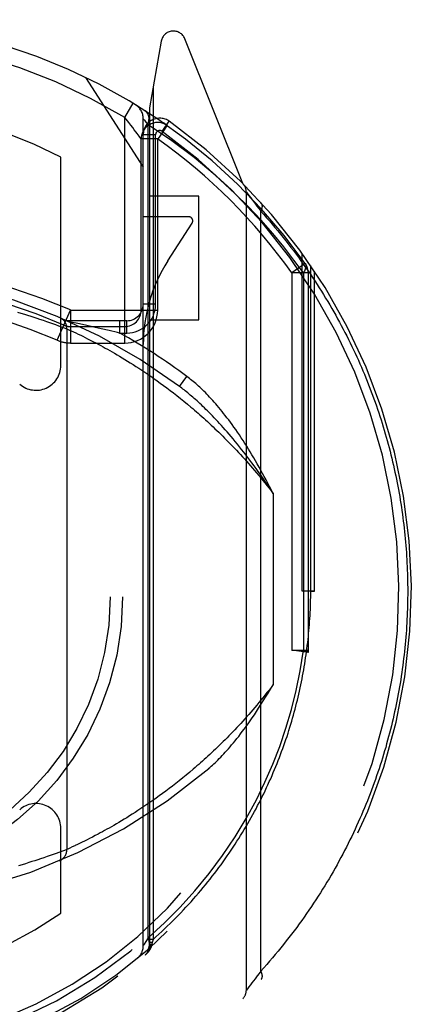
# Model space of a CAD drawing. Header units: inches. Extents: x 0 to 233, y 0 to 151.
# Tile 71 of 85: x 74.478 to 74.953, y 104.867 to 106.061. Entities that reach past the tile are written whole.
import ezdxf

# ---------------------------------------------------------------- set-up
doc = ezdxf.new("R2010")
doc.units = ezdxf.units.IN
doc.header["$LTSCALE"] = 12.808219
doc.header["$MEASUREMENT"] = 0
doc.linetypes.add('HIDDEN', pattern=[0.2, 0.1, -0.1])
doc.layers.add('DEFAULT_2', color=8, linetype='HIDDEN')

msp = doc.modelspace()

# ---------------------------------------------------------------- linework, layer by layer
at = {"layer": 'DEFAULT_2', "color": 8, "linetype": 'HIDDEN'}
for p, q in [((74.7484, 105.8625), (74.6782, 106.038)), ((74.6495, 106.035), (74.6353, 105.9544)), ((74.5578, 105.9912), (74.6278, 105.8822)), ((74.6397, 105.9793), (74.6397, 104.9459)), ((74.6053, 105.9427), (74.6156, 105.9598)), ((74.6353, 105.9544), (74.6353, 104.9382)), ((74.6053, 105.6691), (74.6053, 105.9427)), ((74.6278, 104.9381), (74.6278, 105.9411)), ((74.6281, 105.9407), (74.6292, 105.9394)), ((74.6292, 105.9394), (74.631, 105.9371)), ((74.631, 105.9371), (74.6336, 105.9338)), ((74.6336, 104.948), (74.6336, 105.9338)), ((74.6507, 105.9257), (74.6594, 105.938)), ((74.6568, 105.9328), (74.6523, 105.936)), ((74.6229, 105.9198), (74.6204, 105.9231)), ((74.6428, 105.9217), (74.6278, 105.9217)), ((74.6428, 105.7161), (74.6428, 105.9217)), ((74.6253, 105.7091), (74.6253, 105.9165)), ((74.6453, 105.9165), (74.6253, 105.9165)), ((74.6453, 105.7091), (74.6453, 105.9165)), ((74.5278, 105.6418), (74.5278, 105.8944)), ((74.6953, 105.8472), (74.6353, 105.8472)), ((74.6953, 105.6972), (74.6953, 105.8472)), ((74.7528, 104.8844), (74.7528, 105.8519)), ((74.7528, 105.8519), (74.7546, 105.8497)), ((74.7546, 105.8497), (74.7563, 105.8474)), ((74.7563, 105.8474), (74.7581, 105.8451)), ((74.7581, 105.8451), (74.76, 105.8427)), ((74.76, 105.8427), (74.7618, 105.8403)), ((74.7618, 105.8403), (74.7638, 105.8376)), ((74.7638, 105.8376), (74.7657, 105.8352)), ((74.7657, 105.8352), (74.7676, 105.8325)), ((74.6828, 105.8222), (74.6278, 105.8222)), ((74.7703, 104.9075), (74.7703, 105.8288)), ((74.6575, 105.7686), (74.687, 105.8145)), ((74.8203, 105.3682), (74.8203, 105.778)), ((74.8241, 105.7656), (74.8078, 105.7541)), ((74.8309, 105.3682), (74.8309, 105.7629)), ((74.8078, 105.7541), (74.8078, 105.2964)), ((74.8278, 105.7541), (74.8078, 105.7541)), ((74.8219, 105.7541), (74.8219, 105.2965)), ((74.8278, 105.7541), (74.8278, 105.2965)), ((74.8353, 105.3682), (74.8353, 105.7564)), ((74.6428, 105.7161), (74.6278, 105.7161)), ((74.4753, 105.7065), (74.4795, 105.7053)), ((74.4795, 105.7053), (74.4837, 105.704)), ((74.4837, 105.704), (74.4877, 105.7028)), ((74.4877, 105.7028), (74.4915, 105.7016)), ((74.5235, 105.6724), (74.5395, 105.7091)), ((74.5395, 105.7091), (74.5395, 105.6691)), ((74.5395, 105.7091), (74.6453, 105.7091)), ((74.4915, 105.7016), (74.4952, 105.7004)), ((74.4952, 105.7004), (74.4988, 105.6992)), ((74.4988, 105.6992), (74.5022, 105.6981)), ((74.5022, 105.6981), (74.5065, 105.6966)), ((74.5065, 105.6966), (74.5105, 105.6953)), ((74.5105, 105.6953), (74.5142, 105.694)), ((74.5142, 105.694), (74.5177, 105.6928)), ((74.5177, 105.6928), (74.5215, 105.6914)), ((74.5215, 105.6914), (74.5249, 105.6901)), ((74.6078, 105.6961), (74.5353, 105.6961)), ((74.5507, 105.6922), (74.5382, 105.6948)), ((74.5595, 105.6903), (74.5507, 105.6922)), ((74.5992, 105.6961), (74.5992, 105.6811)), ((74.6078, 105.6811), (74.6078, 105.6961)), ((74.6353, 105.6972), (74.6953, 105.6972)), ((74.5249, 105.6901), (74.5283, 105.6889)), ((74.5283, 105.6889), (74.5318, 105.6876)), ((74.5318, 105.6876), (74.5353, 105.6863)), ((74.5353, 105.6863), (74.5353, 105.0551)), ((74.5353, 105.6863), (74.5378, 105.6851)), ((74.5378, 105.6851), (74.5406, 105.6838)), ((74.5395, 105.6891), (74.6053, 105.6891)), ((74.5406, 105.6838), (74.5433, 105.6826)), ((74.5433, 105.6826), (74.5459, 105.6814)), ((74.5459, 105.6814), (74.5488, 105.68)), ((74.5488, 105.68), (74.552, 105.6785)), ((74.5681, 105.6884), (74.5595, 105.6903)), ((74.577, 105.6863), (74.5681, 105.6884)), ((74.5867, 105.6841), (74.577, 105.6863)), ((74.5965, 105.6818), (74.5867, 105.6841)), ((74.5992, 105.6811), (74.5965, 105.6818)), ((74.5992, 105.6811), (74.6078, 105.6811)), ((74.5395, 105.6691), (74.6053, 105.6691)), ((74.552, 105.6785), (74.5546, 105.6772)), ((74.5546, 105.6772), (74.5574, 105.6758)), ((74.5574, 105.6758), (74.5604, 105.6743)), ((74.5604, 105.6743), (74.5635, 105.6727)), ((74.5635, 105.6727), (74.5668, 105.671)), ((74.5668, 105.671), (74.5703, 105.6692)), ((74.5703, 105.6692), (74.574, 105.6672)), ((74.574, 105.6672), (74.5765, 105.6659)), ((74.5765, 105.6659), (74.5791, 105.6645)), ((74.5791, 105.6645), (74.5818, 105.663)), ((74.5818, 105.663), (74.5845, 105.6615)), ((74.5845, 105.6615), (74.5873, 105.6599)), ((74.5873, 105.6599), (74.5902, 105.6583)), ((74.5902, 105.6583), (74.5931, 105.6566)), ((74.5931, 105.6566), (74.5961, 105.6548)), ((74.5961, 105.6548), (74.5992, 105.653)), ((74.5992, 105.653), (74.6023, 105.6511)), ((74.6023, 105.6511), (74.6055, 105.6492)), ((74.6055, 105.6492), (74.6088, 105.6472)), ((74.6088, 105.6472), (74.6121, 105.6451)), ((74.6121, 105.6451), (74.6155, 105.643)), ((74.6155, 105.643), (74.6189, 105.6408)), ((74.6189, 105.6408), (74.6224, 105.6385)), ((74.6224, 105.6385), (74.626, 105.6362)), ((74.626, 105.6362), (74.6296, 105.6338)), ((74.6296, 105.6338), (74.6332, 105.6313)), ((74.6332, 105.6313), (74.6369, 105.6287)), ((74.6369, 105.6287), (74.6407, 105.6261)), ((74.6407, 105.6261), (74.6445, 105.6234)), ((74.6445, 105.6234), (74.6484, 105.6206)), ((74.6484, 105.6206), (74.6524, 105.6177)), ((74.6718, 105.6164), (74.6808, 105.6284)), ((74.6524, 105.6177), (74.6563, 105.6147)), ((74.6563, 105.6147), (74.6604, 105.6117)), ((74.6604, 105.6117), (74.6645, 105.6085)), ((74.6645, 105.6085), (74.6686, 105.6053)), ((74.6686, 105.6053), (74.6728, 105.602)), ((74.6728, 105.602), (74.677, 105.5985)), ((74.677, 105.5985), (74.6813, 105.595)), ((74.7853, 105.4866), (74.7853, 105.2548)), ((74.8353, 105.3682), (74.8203, 105.3682)), ((74.8309, 105.3682), (74.8353, 105.3682)), ((74.8078, 105.2965), (74.8278, 105.2965)), ((74.8276, 105.2938), (74.8078, 105.2965)), ((74.8278, 105.2965), (74.8276, 105.2938)), ((74.6757, 105.1417), (74.6715, 105.1383)), ((74.6799, 105.1452), (74.6757, 105.1417)), ((74.6842, 105.1487), (74.6799, 105.1452)), ((74.6885, 105.1524), (74.6842, 105.1487)), ((74.6632, 105.1318), (74.6592, 105.1287)), ((74.6673, 105.135), (74.6632, 105.1318)), ((74.6715, 105.1383), (74.6673, 105.135)), ((74.6473, 105.1199), (74.6434, 105.1172)), ((74.6512, 105.1228), (74.6473, 105.1199)), ((74.6552, 105.1257), (74.6512, 105.1228)), ((74.6592, 105.1287), (74.6552, 105.1257)), ((74.6285, 105.1069), (74.6249, 105.1045)), ((74.6322, 105.1093), (74.6285, 105.1069)), ((74.6359, 105.1119), (74.6322, 105.1093)), ((74.6396, 105.1145), (74.6359, 105.1119)), ((74.6434, 105.1172), (74.6396, 105.1145)), ((74.6078, 105.0935), (74.6046, 105.0916)), ((74.6111, 105.0956), (74.6078, 105.0935)), ((74.6145, 105.0977), (74.6111, 105.0956)), ((74.6179, 105.0999), (74.6145, 105.0977)), ((74.6214, 105.1021), (74.6179, 105.0999)), ((74.6249, 105.1045), (74.6214, 105.1021)), ((74.5893, 105.0826), (74.5865, 105.0809)), ((74.5922, 105.0842), (74.5893, 105.0826)), ((74.5952, 105.086), (74.5922, 105.0842)), ((74.5983, 105.0878), (74.5952, 105.086)), ((74.6014, 105.0896), (74.5983, 105.0878)), ((74.6046, 105.0916), (74.6014, 105.0896)), ((74.5278, 104.9777), (74.5278, 105.0806)), ((74.5661, 105.0699), (74.5628, 105.0682)), ((74.5695, 105.0717), (74.5661, 105.0699)), ((74.5732, 105.0737), (74.5695, 105.0717)), ((74.5757, 105.075), (74.5732, 105.0737)), ((74.5783, 105.0764), (74.5757, 105.075)), ((74.5809, 105.0779), (74.5783, 105.0764)), ((74.5837, 105.0794), (74.5809, 105.0779)), ((74.5865, 105.0809), (74.5837, 105.0794)), ((74.5417, 105.058), (74.5389, 105.0567)), ((74.5447, 105.0594), (74.5417, 105.058)), ((74.5513, 105.0626), (74.5482, 105.061)), ((74.5539, 105.0638), (74.5513, 105.0626)), ((74.5567, 105.0652), (74.5539, 105.0638)), ((74.5597, 105.0667), (74.5567, 105.0652)), ((74.5628, 105.0682), (74.5597, 105.0667)), ((74.5115, 105.0464), (74.5075, 105.045)), ((74.5151, 105.0477), (74.5115, 105.0464)), ((74.5185, 105.0489), (74.5151, 105.0477)), ((74.5222, 105.0502), (74.5185, 105.0489)), ((74.5255, 105.0514), (74.5222, 105.0502)), ((74.5289, 105.0526), (74.5255, 105.0514)), ((74.5322, 105.0539), (74.5289, 105.0526)), ((74.5353, 105.0551), (74.5322, 105.0539)), ((74.5389, 105.0567), (74.5362, 105.0555)), ((74.4809, 105.0365), (74.4767, 105.0352)), ((74.485, 105.0377), (74.4809, 105.0365)), ((74.489, 105.039), (74.485, 105.0377)), ((74.4928, 105.0402), (74.489, 105.039)), ((74.4964, 105.0413), (74.4928, 105.0402)), ((74.4999, 105.0425), (74.4964, 105.0413)), ((74.5033, 105.0436), (74.4999, 105.0425)), ((74.5075, 105.045), (74.5033, 105.0436)), ((74.631, 104.9434), (74.6291, 104.9403)), ((74.6336, 104.9479), (74.631, 104.9434)), ((74.6397, 104.9459), (74.6353, 104.9459)), ((74.6387, 104.942), (74.6353, 104.942)), ((74.6384, 104.9401), (74.6383, 104.9394)), ((74.6387, 104.942), (74.6384, 104.9401)), ((74.6397, 104.9459), (74.6387, 104.942)), ((74.6353, 104.9383), (74.6353, 104.9382)), ((74.7682, 104.9045), (74.7661, 104.9018)), ((74.7703, 104.9075), (74.7682, 104.9045)), ((74.7578, 104.8908), (74.7559, 104.8883)), ((74.7596, 104.8932), (74.7578, 104.8908)), ((74.7614, 104.8955), (74.7596, 104.8932)), ((74.7634, 104.8981), (74.7614, 104.8955)), ((74.7652, 104.9005), (74.7634, 104.8981)), ((74.7661, 104.9018), (74.7652, 104.9005)), ((74.754, 104.8859), (74.7528, 104.8844)), ((74.7528, 104.8844), (74.7528, 104.8844)), ((74.7559, 104.8883), (74.754, 104.8859))]:
    msp.add_line(p, q, dxfattribs=at)
for points in [[(74.6204, 105.9231), (74.6189, 105.9253), (74.617, 105.9277), (74.615, 105.9304), (74.6127, 105.9334), (74.6103, 105.9364), (74.6053, 105.9427)], [(74.6336, 105.9338), (74.6343, 105.9365), (74.6347, 105.9391), (74.6348, 105.9416), (74.6345, 105.9439), (74.6339, 105.9461), (74.633, 105.9479), (74.6318, 105.9494), (74.6303, 105.9506)], [(74.6278, 105.9411), (74.6279, 105.941), (74.6281, 105.9407)], [(74.739, 105.8506), (74.715, 105.8728), (74.6894, 105.894), (74.6623, 105.9143), (74.6336, 105.9338)], [(74.6568, 105.9328), (74.6567, 105.9327), (74.6565, 105.9324), (74.6562, 105.9319), (74.6557, 105.9312), (74.655, 105.9302), (74.6541, 105.929), (74.6531, 105.9275)], [(74.6253, 105.9165), (74.6252, 105.9166), (74.6249, 105.917), (74.6229, 105.9198)], [(74.6531, 105.9275), (74.6503, 105.9236), (74.6487, 105.9213), (74.647, 105.9189), (74.6453, 105.9165)], [(74.8219, 105.7541), (74.8105, 105.7697), (74.7982, 105.7856), (74.7849, 105.8018), (74.7706, 105.818), (74.7553, 105.8343), (74.739, 105.8506)], [(74.7703, 105.8288), (74.7705, 105.8291), (74.7706, 105.8293), (74.7707, 105.8296), (74.7709, 105.8298), (74.771, 105.8301), (74.7711, 105.8303), (74.7712, 105.8306), (74.7713, 105.8308), (74.7714, 105.8311), (74.7715, 105.8313), (74.7716, 105.8316), (74.7716, 105.8318), (74.7717, 105.8321), (74.7718, 105.8323), (74.7719, 105.8325), (74.7719, 105.8328), (74.772, 105.833), (74.772, 105.8332), (74.7721, 105.8335), (74.7721, 105.8337), (74.7721, 105.8339), (74.7721, 105.8342), (74.7722, 105.8344), (74.7722, 105.8346), (74.7722, 105.8348), (74.7722, 105.835), (74.7722, 105.8353), (74.7722, 105.8355), (74.7722, 105.8357), (74.7721, 105.8359), (74.7721, 105.8361), (74.7721, 105.8363), (74.772, 105.8365), (74.772, 105.8367), (74.772, 105.8368), (74.7719, 105.837), (74.7718, 105.8372), (74.7718, 105.8374), (74.7717, 105.8376), (74.7716, 105.8377), (74.7716, 105.8379), (74.7715, 105.838), (74.7714, 105.8382), (74.7713, 105.8384), (74.7712, 105.8385), (74.7711, 105.8386), (74.771, 105.8388), (74.7708, 105.8389)], [(74.7676, 105.8325), (74.7698, 105.8296), (74.7703, 105.8288)], [(74.7703, 105.8288), (74.7739, 105.8249), (74.7773, 105.821), (74.7808, 105.8171), (74.7842, 105.8131), (74.7875, 105.8092), (74.7909, 105.8052), (74.7941, 105.8012), (74.7974, 105.7972), (74.8006, 105.7932), (74.8037, 105.7892), (74.8068, 105.7851), (74.8099, 105.7811), (74.813, 105.777), (74.816, 105.773), (74.8189, 105.7689), (74.8218, 105.7648), (74.8247, 105.7607), (74.8276, 105.7566), (74.8304, 105.7525), (74.8331, 105.7484), (74.8359, 105.7443), (74.8385, 105.7402), (74.8412, 105.7361), (74.8438, 105.7319), (74.8464, 105.7278), (74.8489, 105.7236), (74.8514, 105.7195), (74.8539, 105.7153), (74.8563, 105.7111), (74.8587, 105.707), (74.8611, 105.7028), (74.8634, 105.6986), (74.8657, 105.6944), (74.8679, 105.6902), (74.8702, 105.686), (74.8723, 105.6818), (74.8745, 105.6776), (74.8766, 105.6734), (74.8787, 105.6692), (74.8807, 105.665), (74.8827, 105.6608), (74.8847, 105.6566), (74.8866, 105.6523), (74.8886, 105.6481), (74.8904, 105.6439), (74.8923, 105.6397), (74.8941, 105.6354), (74.8959, 105.6312), (74.8976, 105.627), (74.8993, 105.6227), (74.901, 105.6185), (74.9026, 105.6143), (74.9043, 105.61), (74.9058, 105.6058), (74.9074, 105.6016), (74.9089, 105.5973), (74.9104, 105.5931), (74.9119, 105.5888), (74.9133, 105.5846), (74.9147, 105.5804), (74.9161, 105.5761), (74.9174, 105.5719), (74.9187, 105.5676), (74.92, 105.5634), (74.9212, 105.5591), (74.9224, 105.5549), (74.9236, 105.5507), (74.9248, 105.5464), (74.9259, 105.5422), (74.927, 105.5379), (74.9281, 105.5337), (74.9291, 105.5294), (74.9301, 105.5252), (74.9311, 105.521), (74.9321, 105.5167), (74.933, 105.5125), (74.9339, 105.5082), (74.9348, 105.504), (74.9356, 105.4997), (74.9364, 105.4955), (74.9372, 105.4913), (74.938, 105.487), (74.9387, 105.4828), (74.9394, 105.4785), (74.9401, 105.4743), (74.9408, 105.4701), (74.9414, 105.4658), (74.942, 105.4616), (74.9425, 105.4573), (74.9431, 105.4531), (74.9436, 105.4489), (74.9441, 105.4446), (74.9446, 105.4404), (74.945, 105.4361), (74.9454, 105.4319), (74.9458, 105.4277), (74.9461, 105.4234), (74.9465, 105.4192), (74.9468, 105.4149), (74.9471, 105.4107), (74.9473, 105.4064), (74.9475, 105.4022), (74.9477, 105.398), (74.9479, 105.3937), (74.948, 105.3895), (74.9482, 105.3852), (74.9483, 105.3809), (74.9483, 105.3767), (74.9484, 105.3724), (74.9484, 105.3682)], [(74.8241, 105.7656), (74.8248, 105.7642), (74.8251, 105.7625), (74.8249, 105.7606), (74.8243, 105.7585), (74.8233, 105.7563), (74.8219, 105.7541)], [(74.7511, 105.5473), (74.7488, 105.5508), (74.7465, 105.5543), (74.7443, 105.5577), (74.7421, 105.5609), (74.7399, 105.5641), (74.7377, 105.5672), (74.7356, 105.5702), (74.7335, 105.573), (74.7314, 105.5758), (74.7293, 105.5785), (74.7273, 105.5812), (74.7253, 105.5837), (74.7233, 105.5862), (74.7214, 105.5886), (74.7195, 105.5909), (74.7175, 105.5932), (74.7157, 105.5953), (74.7138, 105.5975), (74.712, 105.5995), (74.7101, 105.6015), (74.7083, 105.6034), (74.7066, 105.6053), (74.7048, 105.6071), (74.7031, 105.6089), (74.7013, 105.6106), (74.6996, 105.6123), (74.698, 105.6139), (74.6963, 105.6154), (74.6947, 105.6169), (74.693, 105.6184), (74.6914, 105.6198), (74.6899, 105.6211), (74.6883, 105.6225), (74.6867, 105.6237), (74.6852, 105.625), (74.6837, 105.6262), (74.6822, 105.6273), (74.6808, 105.6284)], [(74.7446, 105.5431), (74.742, 105.5464), (74.7394, 105.5496), (74.7368, 105.5527), (74.7343, 105.5556), (74.7319, 105.5585), (74.7295, 105.5613), (74.7271, 105.564), (74.7248, 105.5666), (74.7225, 105.5692), (74.7203, 105.5716), (74.7181, 105.574), (74.7159, 105.5763), (74.7138, 105.5785), (74.7117, 105.5806), (74.7097, 105.5827), (74.7077, 105.5847), (74.7058, 105.5867), (74.7038, 105.5886), (74.7019, 105.5905), (74.7001, 105.5922), (74.6983, 105.594), (74.6965, 105.5956), (74.6947, 105.5973), (74.693, 105.5988), (74.6913, 105.6004), (74.6896, 105.6019), (74.688, 105.6033), (74.6864, 105.6047), (74.6848, 105.606), (74.6832, 105.6073), (74.6817, 105.6086), (74.6802, 105.6098), (74.6787, 105.611), (74.6773, 105.6122), (74.6759, 105.6133), (74.6745, 105.6144), (74.6731, 105.6154), (74.6718, 105.6164)], [(74.6813, 105.595), (74.6856, 105.5914), (74.6878, 105.5896), (74.69, 105.5877), (74.6922, 105.5858), (74.6944, 105.5839), (74.6966, 105.5819), (74.6989, 105.5799), (74.7011, 105.5779), (74.7034, 105.5759), (74.7056, 105.5738), (74.7079, 105.5717), (74.7102, 105.5696), (74.7125, 105.5674), (74.7148, 105.5652), (74.7171, 105.563), (74.7194, 105.5608), (74.7218, 105.5585), (74.7241, 105.5562), (74.7265, 105.5538), (74.7288, 105.5514), (74.7312, 105.549), (74.7336, 105.5466), (74.736, 105.5441), (74.7384, 105.5416), (74.7408, 105.539), (74.7432, 105.5365), (74.7456, 105.5338), (74.7481, 105.5312), (74.7505, 105.5285), (74.753, 105.5257), (74.7554, 105.523), (74.7579, 105.5202), (74.7603, 105.5173), (74.7628, 105.5144), (74.7653, 105.5115), (74.7678, 105.5085), (74.7703, 105.5055), (74.7727, 105.5025), (74.7752, 105.4994), (74.7777, 105.4962), (74.7803, 105.493), (74.7828, 105.4898), (74.7853, 105.4866)], [(74.7853, 105.4866), (74.7831, 105.4908), (74.781, 105.495), (74.7788, 105.4991), (74.7767, 105.5031), (74.7746, 105.5071), (74.7724, 105.511), (74.7703, 105.5149), (74.7682, 105.5187), (74.766, 105.5225), (74.7639, 105.5262), (74.7618, 105.5298), (74.7596, 105.5334), (74.7575, 105.537), (74.7554, 105.5405), (74.7532, 105.5439), (74.7511, 105.5473)], [(74.7853, 105.4866), (74.7827, 105.4906), (74.7801, 105.4945), (74.7775, 105.4984), (74.7749, 105.5022), (74.7723, 105.5059), (74.7698, 105.5096), (74.7672, 105.5132), (74.7646, 105.5168), (74.7621, 105.5203), (74.7596, 105.5237), (74.7571, 105.5271), (74.7546, 105.5304), (74.7521, 105.5337), (74.7496, 105.5369), (74.7471, 105.54), (74.7446, 105.5431)], [(74.6397, 104.9459), (74.6432, 104.949), (74.6467, 104.9522), (74.6502, 104.9554), (74.6536, 104.9586), (74.657, 104.9618), (74.6603, 104.9651), (74.6636, 104.9684), (74.6669, 104.9716), (74.6701, 104.9749), (74.6733, 104.9782), (74.6765, 104.9816), (74.6796, 104.9849), (74.6827, 104.9883), (74.6858, 104.9916), (74.6888, 104.995), (74.6917, 104.9984), (74.6947, 105.0018), (74.6976, 105.0052), (74.7004, 105.0087), (74.7033, 105.0121), (74.7061, 105.0156), (74.7088, 105.019), (74.7115, 105.0225), (74.7142, 105.026), (74.7169, 105.0295), (74.7195, 105.033), (74.7221, 105.0365), (74.7246, 105.04), (74.7271, 105.0435), (74.7296, 105.0471), (74.732, 105.0506), (74.7344, 105.0542), (74.7368, 105.0577), (74.7391, 105.0613), (74.7414, 105.0649), (74.7437, 105.0684), (74.7459, 105.072), (74.7481, 105.0756), (74.7503, 105.0792), (74.7524, 105.0828), (74.7545, 105.0864), (74.7566, 105.09), (74.7586, 105.0936), (74.7607, 105.0972), (74.7626, 105.1008), (74.7646, 105.1044), (74.7665, 105.1081), (74.7684, 105.1117), (74.7702, 105.1153), (74.772, 105.119), (74.7738, 105.1226), (74.7756, 105.1262), (74.7773, 105.1299), (74.779, 105.1335), (74.7806, 105.1372), (74.7823, 105.1408), (74.7839, 105.1445), (74.7854, 105.1481), (74.787, 105.1518), (74.7885, 105.1555), (74.79, 105.1591), (74.7914, 105.1628), (74.7929, 105.1664), (74.7943, 105.1701), (74.7956, 105.1738), (74.797, 105.1774), (74.7983, 105.1811), (74.7996, 105.1848), (74.8008, 105.1884), (74.8021, 105.1921), (74.8033, 105.1958), (74.8044, 105.1994), (74.8056, 105.2031), (74.8067, 105.2068), (74.8078, 105.2104), (74.8089, 105.2141), (74.8099, 105.2178), (74.8109, 105.2214), (74.8119, 105.2251), (74.8129, 105.2288), (74.8138, 105.2324), (74.8147, 105.2361), (74.8156, 105.2398), (74.8164, 105.2434), (74.8173, 105.2471), (74.8181, 105.2508), (74.8189, 105.2544), (74.8196, 105.2581), (74.8203, 105.2618), (74.821, 105.2654), (74.8217, 105.2691), (74.8224, 105.2728), (74.823, 105.2764), (74.8236, 105.2801), (74.8242, 105.2838), (74.8247, 105.2874), (74.8253, 105.2911), (74.8258, 105.2948), (74.8263, 105.2984), (74.8267, 105.3021), (74.8272, 105.3058), (74.8276, 105.3094), (74.828, 105.3131), (74.8283, 105.3168), (74.8287, 105.3204), (74.829, 105.3241), (74.8293, 105.3278), (74.8295, 105.3315), (74.8298, 105.3351), (74.83, 105.3388), (74.8302, 105.3425), (74.8304, 105.3461), (74.8305, 105.3498), (74.8306, 105.3535), (74.8307, 105.3572), (74.8308, 105.3608), (74.8309, 105.3645), (74.8309, 105.3682)], [(74.9484, 105.3682), (74.9484, 105.3639), (74.9483, 105.3596), (74.9483, 105.3553), (74.9482, 105.351), (74.948, 105.3467), (74.9479, 105.3424), (74.9477, 105.3381), (74.9475, 105.3338), (74.9473, 105.3296), (74.947, 105.3253), (74.9468, 105.321), (74.9464, 105.3167), (74.9461, 105.3124), (74.9457, 105.3081), (74.9453, 105.3038), (74.9449, 105.2995), (74.9445, 105.2952), (74.944, 105.2909), (74.9435, 105.2866), (74.943, 105.2823), (74.9424, 105.278), (74.9418, 105.2737), (74.9412, 105.2694), (74.9406, 105.2651), (74.9399, 105.2608), (74.9392, 105.2564), (74.9385, 105.2521), (74.9377, 105.2478), (74.9369, 105.2435), (74.9361, 105.2392), (74.9353, 105.2349), (74.9344, 105.2306), (74.9335, 105.2263), (74.9326, 105.222), (74.9316, 105.2177), (74.9307, 105.2133), (74.9296, 105.209), (74.9286, 105.2047), (74.9275, 105.2004), (74.9264, 105.1961), (74.9253, 105.1918), (74.9241, 105.1874), (74.9229, 105.1831), (74.9217, 105.1788), (74.9204, 105.1745), (74.9191, 105.1701), (74.9178, 105.1658), (74.9165, 105.1615), (74.9151, 105.1572), (74.9137, 105.1529), (74.9122, 105.1485), (74.9107, 105.1442), (74.9092, 105.1399), (74.9077, 105.1356), (74.9061, 105.1312), (74.9045, 105.1269), (74.9028, 105.1226), (74.9012, 105.1183), (74.8995, 105.114), (74.8977, 105.1096), (74.8959, 105.1053), (74.8941, 105.101), (74.8923, 105.0967), (74.8904, 105.0924), (74.8885, 105.0881), (74.8865, 105.0837), (74.8846, 105.0794), (74.8825, 105.0751), (74.8805, 105.0708), (74.8784, 105.0665), (74.8763, 105.0622), (74.8741, 105.0579), (74.8719, 105.0536), (74.8697, 105.0494), (74.8674, 105.0451), (74.8651, 105.0408), (74.8627, 105.0365), (74.8604, 105.0322), (74.8579, 105.028), (74.8555, 105.0237), (74.853, 105.0194), (74.8504, 105.0152), (74.8479, 105.0109), (74.8452, 105.0067), (74.8426, 105.0025), (74.8399, 104.9982), (74.8372, 104.994), (74.8344, 104.9898), (74.8316, 104.9856), (74.8287, 104.9814), (74.8258, 104.9772), (74.8229, 104.973), (74.8199, 104.9688), (74.8169, 104.9647), (74.8139, 104.9605), (74.8108, 104.9564), (74.8076, 104.9522), (74.8045, 104.9481), (74.8012, 104.944), (74.798, 104.9399), (74.7947, 104.9358), (74.7913, 104.9317), (74.7879, 104.9276), (74.7845, 104.9236), (74.781, 104.9195), (74.7775, 104.9155), (74.7739, 104.9115), (74.7703, 104.9075)], [(74.765, 105.1151), (74.7754, 105.1367), (74.7849, 105.1583), (74.7933, 105.18), (74.8007, 105.202), (74.8074, 105.2245), (74.8131, 105.2476), (74.818, 105.2716), (74.8219, 105.2965)], [(74.8219, 105.2965), (74.8236, 105.296), (74.8251, 105.2955), (74.8262, 105.2951), (74.827, 105.2946), (74.8275, 105.2942), (74.8276, 105.2938)], [(74.7853, 105.2548), (74.7828, 105.2515), (74.7803, 105.2483), (74.7778, 105.2452), (74.7754, 105.2421), (74.7729, 105.239), (74.7704, 105.236), (74.768, 105.233), (74.7655, 105.2301), (74.763, 105.2272), (74.7606, 105.2243), (74.7582, 105.2215), (74.7557, 105.2187), (74.7533, 105.216), (74.7509, 105.2132), (74.7484, 105.2106), (74.746, 105.2079), (74.7436, 105.2053), (74.7412, 105.2028), (74.7389, 105.2002), (74.7365, 105.1977), (74.7341, 105.1953), (74.7317, 105.1928), (74.7294, 105.1904), (74.727, 105.1881), (74.7247, 105.1857), (74.7224, 105.1834), (74.72, 105.1812), (74.7177, 105.1789), (74.7154, 105.1767), (74.7131, 105.1745), (74.7108, 105.1724), (74.7086, 105.1703), (74.7063, 105.1682), (74.704, 105.1661), (74.7018, 105.1641), (74.6996, 105.1621), (74.6973, 105.1601), (74.6951, 105.1581), (74.6929, 105.1562), (74.6907, 105.1543), (74.6885, 105.1524)], [(74.7071, 105.1531), (74.7086, 105.1544), (74.7101, 105.1558), (74.7117, 105.1572), (74.7133, 105.1586), (74.7149, 105.1602), (74.7166, 105.1618), (74.7183, 105.1634), (74.72, 105.1652), (74.7217, 105.167), (74.7235, 105.1688), (74.7254, 105.1708), (74.7272, 105.1728), (74.7291, 105.1749), (74.7311, 105.1771), (74.733, 105.1794), (74.735, 105.1817), (74.7371, 105.1842), (74.7392, 105.1867), (74.7413, 105.1894), (74.7435, 105.1921), (74.7457, 105.195), (74.7479, 105.1979), (74.7502, 105.201), (74.7526, 105.2042), (74.755, 105.2075), (74.7574, 105.211), (74.7599, 105.2146), (74.7625, 105.2184), (74.7651, 105.2223), (74.7677, 105.2263), (74.7705, 105.2306), (74.7733, 105.235), (74.7762, 105.2396), (74.7791, 105.2444), (74.7822, 105.2495), (74.7853, 105.2548)], [(74.6336, 104.948), (74.6534, 104.9659), (74.6724, 104.9849), (74.6905, 105.0048), (74.7077, 105.0257), (74.724, 105.0476), (74.7391, 105.0701), (74.7527, 105.0925), (74.765, 105.1151)], [(74.5482, 105.061), (74.5453, 105.0597), (74.5447, 105.0594)], [(74.5362, 105.0555), (74.5353, 105.0551), (74.5353, 105.0551)], [(74.6291, 104.9403), (74.6281, 104.9386), (74.6279, 104.9382), (74.6278, 104.9381)], [(74.6383, 104.9394), (74.6382, 104.9391), (74.6382, 104.9389), (74.6381, 104.9387), (74.638, 104.9384), (74.6379, 104.9382), (74.6378, 104.9379), (74.6378, 104.9377), (74.6377, 104.9375), (74.6376, 104.9372), (74.6375, 104.937), (74.6374, 104.9367), (74.6373, 104.9365), (74.6372, 104.9363), (74.6371, 104.936), (74.637, 104.9358), (74.6369, 104.9356), (74.6367, 104.9353), (74.6366, 104.9351), (74.6365, 104.9349), (74.6364, 104.9347), (74.6363, 104.9344), (74.6362, 104.9342), (74.636, 104.934), (74.6359, 104.9338), (74.6358, 104.9336), (74.6356, 104.9333), (74.6355, 104.9331), (74.6354, 104.9329), (74.6352, 104.9327), (74.6351, 104.9325), (74.6349, 104.9323), (74.6348, 104.9321), (74.6346, 104.9319), (74.6345, 104.9316), (74.6343, 104.9314), (74.6342, 104.9312), (74.634, 104.931), (74.6339, 104.9308), (74.6337, 104.9306), (74.6336, 104.9304), (74.6334, 104.9302), (74.6332, 104.93), (74.6331, 104.9298), (74.6329, 104.9297), (74.6327, 104.9295), (74.6326, 104.9293), (74.6324, 104.9291), (74.6322, 104.9289), (74.632, 104.9287), (74.6319, 104.9285), (74.6317, 104.9284), (74.6315, 104.9282), (74.6313, 104.928), (74.6311, 104.9278), (74.6309, 104.9276), (74.6308, 104.9275), (74.6306, 104.9273), (74.6304, 104.9271), (74.6302, 104.927), (74.63, 104.9268)], [(74.6326, 104.9328), (74.6337, 104.934), (74.6346, 104.9355), (74.6351, 104.9372), (74.6354, 104.9391), (74.6354, 104.9412), (74.6351, 104.9434), (74.6345, 104.9456), (74.6336, 104.9479)], [(74.6383, 104.9394), (74.6381, 104.9393), (74.6379, 104.9392), (74.6377, 104.9392), (74.6376, 104.9391), (74.6374, 104.939), (74.6372, 104.9389), (74.6371, 104.9388), (74.6369, 104.9387), (74.6368, 104.9387), (74.6367, 104.9386), (74.6365, 104.9385), (74.6364, 104.9384), (74.6363, 104.9383), (74.6362, 104.9382), (74.6361, 104.9381), (74.636, 104.938), (74.6359, 104.938), (74.6358, 104.9379), (74.6357, 104.9378), (74.6356, 104.9377), (74.6355, 104.9376), (74.6355, 104.9375), (74.6354, 104.9374), (74.6354, 104.9373), (74.6353, 104.9372), (74.6353, 104.9371), (74.6353, 104.937), (74.6352, 104.9369), (74.6352, 104.9368), (74.6352, 104.9367)], [(74.6384, 104.9401), (74.6382, 104.9401), (74.6381, 104.94), (74.6379, 104.94), (74.6377, 104.9399), (74.6375, 104.9399), (74.6374, 104.9398), (74.6372, 104.9398), (74.6371, 104.9397), (74.6369, 104.9396), (74.6368, 104.9396), (74.6367, 104.9395), (74.6365, 104.9395), (74.6364, 104.9394), (74.6363, 104.9394), (74.6362, 104.9393), (74.6361, 104.9392), (74.636, 104.9392), (74.6359, 104.9391), (74.6358, 104.939), (74.6357, 104.939), (74.6357, 104.9389), (74.6356, 104.9389), (74.6355, 104.9388), (74.6355, 104.9387), (74.6354, 104.9387), (74.6354, 104.9386), (74.6354, 104.9385), (74.6353, 104.9385), (74.6353, 104.9384), (74.6353, 104.9384)], [(74.7708, 104.8974), (74.771, 104.8975), (74.7711, 104.8977), (74.7712, 104.8978), (74.7713, 104.898), (74.7714, 104.8981), (74.7715, 104.8983), (74.7716, 104.8984), (74.7716, 104.8986), (74.7717, 104.8988), (74.7718, 104.8989), (74.7718, 104.8991), (74.7719, 104.8993), (74.772, 104.8995), (74.772, 104.8997), (74.772, 104.8999), (74.7721, 104.9001), (74.7721, 104.9003), (74.7721, 104.9005), (74.7722, 104.9007), (74.7722, 104.9009), (74.7722, 104.9011), (74.7722, 104.9013), (74.7722, 104.9015), (74.7722, 104.9017), (74.7722, 104.9019), (74.7721, 104.9022), (74.7721, 104.9024), (74.7721, 104.9026), (74.7721, 104.9029), (74.772, 104.9031), (74.772, 104.9033), (74.7719, 104.9036), (74.7719, 104.9038), (74.7718, 104.904), (74.7717, 104.9043), (74.7716, 104.9045), (74.7716, 104.9048), (74.7715, 104.905), (74.7714, 104.9053), (74.7713, 104.9055), (74.7712, 104.9057), (74.7711, 104.906), (74.771, 104.9062), (74.7709, 104.9065), (74.7707, 104.9067), (74.7706, 104.907), (74.7705, 104.9072), (74.7703, 104.9075)]]:
    msp.add_lwpolyline(points, dxfattribs=at)
for radius in [0.35, 0.335]:
    msp.add_circle((74.2528, 105.3612), radius, dxfattribs=at)
for centre, radius, start, end in [((74.2528, 105.3612), 0.7, 35.2961, 144.7039), ((74.2528, 105.3612), 0.68, 58.7763, 121.2238), ((74.6643, 106.0324), 0.015, 21.8041, 170), ((74.2528, 105.3612), 0.6, 62.7204, 117.2796), ((74.6078, 105.9411), 0.02, 0, 58.5295), ((74.6478, 105.9217), 0.02, 54.4874, 180), ((74.2528, 105.3682), 0.7, 125.5126, 54.4874), ((74.6453, 105.9165), 0.02, 54.7457, 180), ((74.2528, 105.3682), 0.685, 125.5126, 54.4874), ((74.6478, 105.9217), 0.005, 54.4874, 180), ((74.2528, 105.3612), 0.68, 35.2961, 54.7467), ((74.7378, 105.8519), 0.015, 0, 44.9252), ((74.6828, 105.8172), 0.005, 327.3208, 90), ((74.2528, 105.0487), 0.72, 66.5323, 113.4591), ((74.8158, 105.6671), 0.188, 147.3208, 180), ((74.8078, 105.7541), 0.02, 0, 35.2961), ((74.2528, 105.0557), 0.7, 53.2319, 126.7681), ((74.2528, 105.0487), 0.7, 66.536, 113.464), ((74.2528, 105.0487), 0.68, 66.5362, 113.464), ((74.6078, 105.7161), 0.035, 270, 360), ((74.6078, 105.7161), 0.02, 270, 360), ((74.6053, 105.7091), 0.04, 270, 360), ((74.6053, 105.7091), 0.02, 270, 360), ((74.5203, 105.6863), 0.015, 0, 67.0137), ((74.5395, 105.7091), 0.02, 246.536, 270), ((74.2528, 105.0557), 0.715, 53.2319, 61.0183), ((74.5395, 105.7091), 0.04, 246.5329, 270), ((74.4978, 105.6418), 0.03, 228.8739, 360), ((74.2528, 105.3707), 0.5825, 180.2464, 359.7536), ((74.2528, 105.3707), 0.5675, 180.2497, 359.7503), ((74.2528, 105.3712), 0.58, 187.6622, 352.3378), ((74.2528, 105.3712), 0.56, 187.6662, 352.3273), ((74.8078, 105.2965), 0.02, 352.3378, 360), ((74.2528, 105.6857), 0.7, 229.529, 310.471), ((74.4978, 105.0806), 0.03, 0, 131.1261), ((74.5203, 105.0551), 0.015, 292.9863, 360), ((74.2528, 105.3712), 0.48, 235.0461, 304.9539), ((74.6078, 104.9381), 0.02, 309.3378, 359.9984), ((74.6203, 104.9382), 0.015, 310.3587, 360), ((74.7378, 104.8844), 0.015, 315.0748, 360)]:
    msp.add_arc(centre, radius, start, end, dxfattribs=at)

doc.saveas('drawing.dxf')
